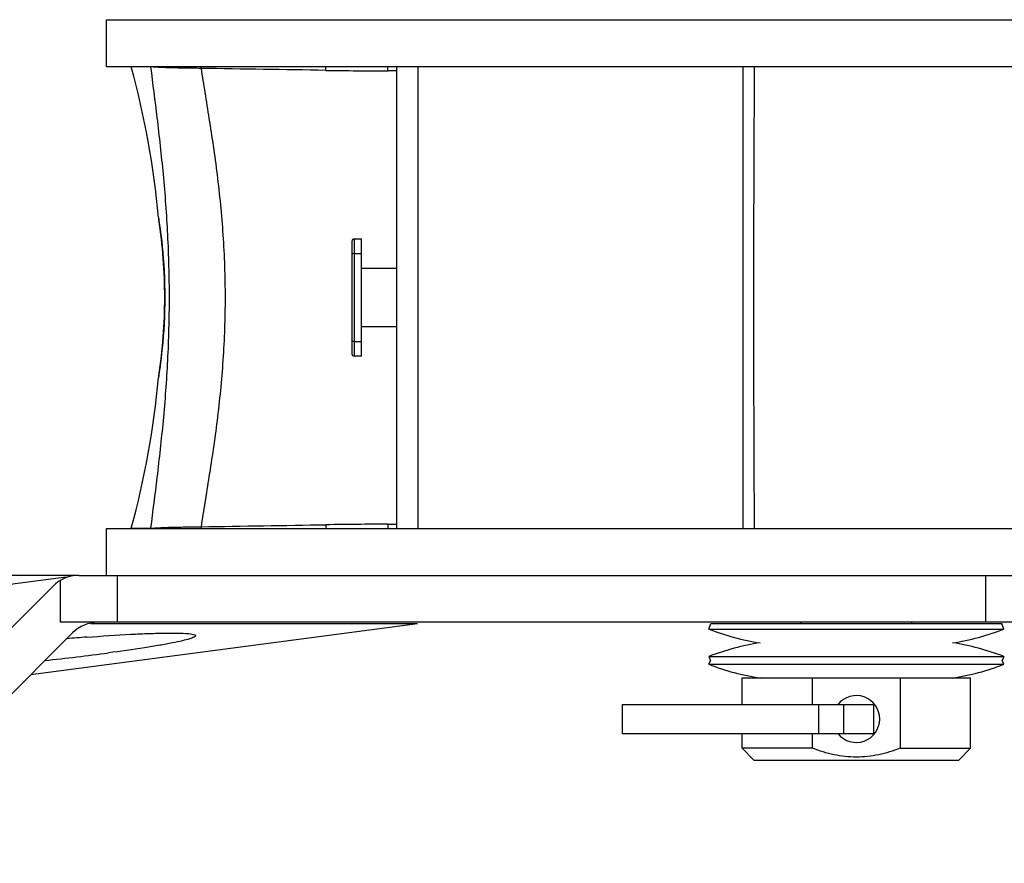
# Model space of a CAD drawing. Header units: millimetres. Extents: x 0 to 420, y 0 to 297.
# Tile 65 of 117: x 294 to 311, y 107 to 121. Entities that reach past the tile are written whole.
import ezdxf

# ---------------------------------------------------------------- set-up
doc = ezdxf.new("R2010")
doc.units = ezdxf.units.MM
doc.header["$LTSCALE"] = 23.1
doc.layers.get('0').update_dxf_attribs({"linetype": 'CONTINUOUS'})
for name, color, linetype in [('BEZUGSACHSEN', 7, 'CONTINUOUS'), ('DIM_PILOTEES', 7, 'CONTINUOUS'), ('RUNDUNGEN', 7, 'CONTINUOUS')]:
    doc.layers.add(name, color=color, linetype=linetype)
doc.styles.get("Standard").update_dxf_attribs({"font": 'txt', "width": 0.7})
doc.dimstyles.new('DIMSTYLE_2', dxfattribs={"dimtxt": 2.5, "dimasz": 3.5, "dimexe": 2, "dimexo": 0, "dimtad": 1, "dimdec": 0, "dimlfac": 5, "dimdsep": 46, "dimtxsty": 'Standard', "dimblk": '_FILLED', "dimblk1": '_FILLED', "dimblk2": '_FILLED', "dimcen": 0.09, "dimazin": 2, "dimtp": 0.8, "dimtm": 0.8, "dimtfac": 1, "dimtdec": 0, "dimtofl": 0, "dimtmove": 0, "dimatfit": 3, "dimldrblk": '_FILLED', "dimfxl": 0, "dimtolj": 1, "dimarcsym": 0})
doc.dimstyles.new('DIMSTYLE_3', dxfattribs={"dimtxt": 2.5, "dimasz": 3.5, "dimexe": 2, "dimexo": 0, "dimtad": 1, "dimdec": 0, "dimlfac": 5, "dimdsep": 46, "dimtxsty": 'Standard', "dimblk": '_FILLED', "dimblk1": '_FILLED', "dimblk2": '_FILLED', "dimcen": 0.09, "dimazin": 2, "dimtp": 0.2, "dimtm": 0.2, "dimtfac": 1, "dimtdec": 0, "dimtofl": 0, "dimtmove": 0, "dimatfit": 3, "dimldrblk": '_FILLED', "dimfxl": 0, "dimtolj": 1, "dimarcsym": 0})

# ---------------------------------------------------------------- blocks, each defined once
blk = doc.blocks.new('_FILLED')
at = {"color": 0, "linetype": 'ByBlock'}
blk.add_solid([(0, 0), (-1, 0.1429), (-1, -0.1429)], dxfattribs=at)
blk = doc.blocks.new('*D6')
at = {"layer": 'DIM_PILOTEES', "color": 2, "linetype": 'Continuous'}
for p, q in [((264.305, 111.925), (264.305, 119.425)), ((264.305, 119.425), (264.305, 109.395)), ((295.317, 111.925), (262.305, 111.925)), ((264.305, 99.054), (264.305, 109.395)), ((278.764, 106.865), (262.305, 106.865)), ((264.305, 106.865), (264.305, 99.054))]:
    blk.add_line(p, q, dxfattribs=at)
at = {"layer": 'DIM_PILOTEES', "color": 2, "linetype": 'Continuous', "xscale": 3.5, "yscale": 3.5, "zscale": 3.5}
for p, rotation in [((264.305, 111.925), 270), ((264.305, 106.865), 90)]:
    blk.add_blockref('_FILLED', p, dxfattribs=dict(at, rotation=rotation))
at = {"layer": 'DIM_PILOTEES', "color": 2, "linetype": 'Continuous', "insert": (261.18, 102.804), "char_height": 2.5, "width": 5.625, "attachment_point": 3, "rotation": 90, "line_spacing_factor": 0.9}
blk.add_mtext('{\\ftxt;\\W0.0001;\\H0.0001;\\~}{\\ftxt;\\W1.5;\\H2.5; }{\\ftxt;\\W0.0001;\\H0.0001;\\~}', dxfattribs=at)
blk = doc.blocks.new('*D7')
at = {"layer": 'DIM_PILOTEES', "color": 2, "linetype": 'Continuous'}
for p, q in [((274.63, 109.125), (274.63, 98.133)), ((360.354, 109.125), (360.354, 98.133)), ((274.63, 100.133), (317.492, 100.133)), ((360.354, 100.133), (317.492, 100.133))]:
    blk.add_line(p, q, dxfattribs=at)
at = {"layer": 'DIM_PILOTEES', "color": 2, "linetype": 'Continuous', "xscale": 3.5, "yscale": 3.5, "zscale": 3.5, "rotation": 180}
blk.add_blockref('_FILLED', (274.63, 100.133), dxfattribs=at)
at = {"layer": 'DIM_PILOTEES', "color": 2, "linetype": 'Continuous', "xscale": 3.5, "yscale": 3.5, "zscale": 3.5}
blk.add_blockref('_FILLED', (360.354, 100.133), dxfattribs=at)
at = {"layer": 'DIM_PILOTEES', "color": 2, "linetype": 'Continuous', "insert": (317.806, 103.258), "char_height": 2.5, "width": 8.83929, "attachment_point": 2, "line_spacing_factor": 0.9}
blk.add_mtext('{\\ftxt;\\W0.0001;\\H0.0001;\\~}{\\ftxt;\\W2.3571428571;\\H2.5; }{\\ftxt;\\W0.0001;\\H0.0001;\\~}', dxfattribs=at)

msp = doc.modelspace()

# ---------------------------------------------------------------- linework, layer by layer
at = {"color": 7, "linetype": 'Continuous'}
for p, q in [((295.792, 121.4046), (339.192, 121.4046)), ((295.792, 120.6046), (295.792, 121.4046)), ((295.792, 120.6046), (339.192, 120.6046)), ((301.1072, 120.6046), (301.1072, 112.7246)), ((306.6537, 120.6046), (306.6537, 112.7246)), ((306.6594, 112.724), (306.6594, 120.6046)), ((296.6785, 118.0297), (296.684, 117.9943)), ((300.022, 117.6646), (300.142, 117.6646)), ((300.022, 117.6646), (300.022, 115.6646)), ((300.142, 115.6646), (300.142, 117.6646)), ((299.982, 117.6246), (299.982, 115.7046)), ((300.022, 117.4146), (300.142, 117.4146)), ((300.142, 117.1646), (300.742, 117.1646)), ((296.7859, 116.6646), (296.7853, 116.5681)), ((300.742, 116.1646), (300.142, 116.1646)), ((300.022, 115.9146), (300.142, 115.9146)), ((300.142, 115.6646), (300.022, 115.6646)), ((296.6834, 115.3316), (296.6785, 115.2996)), ((296.6813, 115.3183), (296.6788, 115.3027)), ((296.6861, 115.35), (296.6797, 115.308)), ((295.792, 112.7246), (339.192, 112.7246)), ((295.792, 111.9246), (295.792, 112.7246)), ((307.642, 111.1013), (307.642, 111.1246)), ((309.542, 111.1013), (309.542, 111.1246)), ((306.074, 111.008), (306.1101, 111.1013)), ((306.074, 111.008), (311.1101, 111.008)), ((306.1101, 111.1013), (311.074, 111.1013)), ((311.1101, 111.008), (311.074, 111.1013)), ((306.074, 110.5413), (311.1101, 110.5413)), ((306.074, 110.5413), (306.0998, 110.4746)), ((306.074, 110.408), (306.0998, 110.4746)), ((311.1101, 110.5413), (311.0843, 110.4746)), ((311.1101, 110.408), (311.0843, 110.4746)), ((306.074, 110.408), (311.1101, 110.408)), ((306.642, 110.1746), (310.542, 110.1746)), ((306.642, 109.7246), (306.642, 110.1746)), ((307.842, 109.7246), (307.842, 110.1746)), ((309.342, 110.1746), (309.342, 108.9746)), ((310.542, 108.9746), (310.542, 110.1746)), ((304.592, 109.7246), (308.892, 109.7246)), ((304.592, 109.7246), (304.592, 109.2246)), ((307.9475, 109.7246), (307.9475, 109.2246)), ((308.3764, 109.2246), (308.3764, 109.7246)), ((308.892, 109.2246), (308.892, 109.7246)), ((308.892, 109.2246), (304.592, 109.2246)), ((306.642, 108.9746), (306.642, 109.2246)), ((307.842, 108.9746), (307.842, 109.2246)), ((307.842, 108.9746), (306.642, 108.9746)), ((306.842, 108.7746), (306.642, 108.9746)), ((309.342, 108.9746), (310.542, 108.9746)), ((310.342, 108.7746), (310.542, 108.9746)), ((306.842, 108.7746), (310.342, 108.7746))]:
    msp.add_line(p, q, dxfattribs=at)
for points in [[(296.6788, 118.0265), (296.6821, 118.0054), (296.6862, 117.9791), (296.6916, 117.9425), (296.6984, 117.8959), (296.7062, 117.8397), (296.7148, 117.7743), (296.724, 117.7003), (296.7334, 117.6182), (296.7428, 117.5288), (296.7518, 117.4326), (296.7603, 117.3306), (296.7678, 117.2234), (296.7743, 117.1121), (296.7795, 116.9974), (296.7832, 116.8804), (296.7853, 116.762), (296.7859, 116.6646)], [(296.7859, 116.6646), (296.7853, 116.5689), (296.7832, 116.4502), (296.7795, 116.3329), (296.7743, 116.218), (296.7679, 116.1064), (296.7603, 115.999), (296.7518, 115.8967), (296.7427, 115.8004), (296.7333, 115.7108), (296.7239, 115.6286), (296.7147, 115.5546), (296.7061, 115.4892), (296.6983, 115.433), (296.6916, 115.3865), (296.6861, 115.35)]]:
    msp.add_lwpolyline(points, dxfattribs=at)
for centre, radius, start, end in [((281.7407, 116.6646), 15, 5.22146, 15.21149), ((955.5071, 116.605), 648.6701, 179.6467189, 180.3428037), ((287.9792, 116.6577), 8.8068, 0.04482, 8.72916), ((300.022, 117.6246), 0.04, 90, 180), ((288.043, 116.6666), 8.7429, 351.21607, 359.98712), ((300.022, 115.7046), 0.04, 180, 270), ((281.7407, 116.6646), 15, 344.78851, 354.77854), ((295.6489, 110.5046), 0.62, 90, 135), ((307.592, 114.9325), 4.2079, 248.85295, 261.24316), ((309.592, 114.9325), 4.2079, 278.75684, 291.14705), ((307.592, 106.6168), 4.2079, 98.75684, 111.14705), ((309.592, 106.6168), 4.2079, 68.85295, 81.24316), ((307.592, 114.3325), 4.2079, 248.85295, 261.24316), ((309.592, 114.3325), 4.2079, 278.75684, 291.14705), ((308.592, 109.4746), 0.4, 218.77628, 141.22372)]:
    msp.add_arc(centre, radius, start, end, dxfattribs=at)
for points, knots in [([(300.022, 117.4146), (300.0125, 117.4146), (299.9992, 117.4138), (299.982, 117.4049), (299.982, 117.3996)], [0, 0, 0, 0, 0.6442787, 1, 1, 1, 1]), ([(300.022, 115.9146), (300.0125, 115.9146), (299.9992, 115.9154), (299.982, 115.9244), (299.982, 115.9296)], [0, 0, 0, 0, 0.6442775, 1, 1, 1, 1]), ([(308.592, 108.8246), (308.464, 108.8246), (308.2074, 108.8528), (307.9616, 108.9286), (307.842, 108.9746)], [0, 0, 0, 0, 0.4998621, 1, 1, 1, 1]), ([(309.342, 108.9746), (309.2225, 108.9286), (308.9767, 108.8528), (308.72, 108.8246), (308.592, 108.8246)], [0, 0, 0, 0, 0.5001379, 1, 1, 1, 1])]:
    msp.add_open_spline(points, degree=3, knots=knots, dxfattribs=at)
at = {"layer": 'BEZUGSACHSEN', "color": 7, "linetype": 'Continuous'}
for centre, radius, start, end in [((298.7925, 66.3876), 44.6086, 94.28597, 94.73285), ((290.2326, 153.2844), 43.047, 276.01305, 277.46319)]:
    msp.add_arc(centre, radius, start, end, dxfattribs=at)
for points, knots in [([(295.4587, 110.8715), (295.7089, 110.8902), (296.0655, 110.9139), (296.5121, 110.9343), (296.7823, 110.9416), (296.9956, 110.9424), (297.1613, 110.9359), (297.2481, 110.9255), (297.3081, 110.9102), (297.3094, 110.8967)], [0, 0, 0, 0, 0.4046319, 0.5760224, 0.7217543, 0.8387658, 0.9246988, 0.9780609, 1, 1, 1, 1]), ([(297.3094, 110.8967), (297.3105, 110.8854), (297.2677, 110.861), (297.1994, 110.8379), (297.071, 110.804), (296.9019, 110.7688), (296.6861, 110.7292), (296.3228, 110.6702), (296.0304, 110.6292), (295.8239, 110.6021)], [0, 0, 0, 0, 0.0223646, 0.0748582, 0.1592736, 0.2745069, 0.4188221, 0.5898877, 1, 1, 1, 1])]:
    msp.add_open_spline(points, degree=3, knots=knots, dxfattribs=at)
at = {"layer": 'RUNDUNGEN', "color": 7, "linetype": 'Continuous'}
for p, q in [((296.5499, 120.6003), (296.2152, 120.6004)), ((296.564, 120.5987), (296.5499, 120.6003)), ((300.742, 120.5314), (300.5972, 120.5315)), ((300.742, 120.6046), (300.742, 112.7246)), ((300.5972, 112.7978), (300.742, 112.7979)), ((296.2152, 112.7289), (296.5499, 112.7289)), ((296.5499, 112.7289), (296.564, 112.7306)), ((280.2891, 109.9503), (295.1003, 111.8989)), ((294.9985, 111.8363), (294.9985, 111.1246)), ((295.3175, 111.9246), (339.6666, 111.9246)), ((295.9765, 111.9246), (295.9765, 111.1246)), ((310.7964, 111.9246), (310.7964, 111.1246)), ((292.8607, 109.7246), (294.8791, 111.743)), ((311.492, 111.1246), (294.9985, 111.1246)), ((293.4264, 109.1589), (295.2104, 110.943)), ((301.1003, 111.0989), (294.4977, 110.2303)), ((301.1003, 111.0989), (295.5184, 111.0989))]:
    msp.add_line(p, q, dxfattribs=at)
for centre, radius, start, end in [((296.2634, 120.6135), 0.05, 190.21863, 195.21149), ((296.598, 120.6132), 0.0498, 189.96627, 194.96865), ((296.6123, 120.6132), 0.0504, 189.8218, 196.68804), ((300.7152, 194.86), 74.3286, 269.092728, 269.90904), ((300.7157, 38.4111), 74.3868, 90.091279, 90.906963), ((296.2634, 112.7158), 0.05, 164.78851, 169.78137), ((296.598, 112.7161), 0.0498, 165.02972, 170.03413), ((296.6123, 112.7161), 0.0504, 163.31212, 170.17828), ((295.3175, 111.3046), 0.62, 90, 135)]:
    msp.add_arc(centre, radius, start, end, dxfattribs=at)
for points, knots in [([(296.5499, 112.7289), (296.5855, 113.0184), (296.6643, 113.6279), (296.7709, 114.5819), (296.847, 115.6048), (296.8746, 116.6646), (296.847, 117.7244), (296.7709, 118.7473), (296.6643, 119.7013), (296.5855, 120.3108), (296.5499, 120.6003)], [0, 0, 0, 0, 0.1107414, 0.2333058, 0.3643883, 0.5, 0.6356117, 0.7666942, 0.8892585, 1, 1, 1, 1]), ([(297.4054, 120.5745), (297.3044, 120.5758), (297.1198, 120.5782), (296.8753, 120.5831), (296.6958, 120.5896), (296.5999, 120.5949), (296.564, 120.5987)], [0, 0, 0, 0, 0.3599327, 0.6578654, 0.8715838, 1, 1, 1, 1]), ([(297.4054, 120.5745), (297.4054, 120.5767), (297.4052, 120.5867), (297.4053, 120.5968), (297.4054, 120.6046)], [0, 0, 0, 0, 0.2189956, 1, 1, 1, 1]), ([(297.4054, 120.5745), (297.4272, 120.4367), (297.4716, 120.1514), (297.5427, 119.7108), (297.6153, 119.245), (297.7052, 118.5842), (297.7913, 117.7223), (297.8281, 116.6646), (297.7913, 115.6069), (297.7052, 114.745), (297.6153, 114.0842), (297.5427, 113.6184), (297.4716, 113.1778), (297.4272, 112.8925), (297.4054, 112.7547)], [0, 0, 0, 0, 0.0531616, 0.1100326, 0.1700864, 0.232804, 0.3641896, 0.5, 0.6358104, 0.767196, 0.8299136, 0.8899674, 0.9468384, 1, 1, 1, 1]), ([(299.5382, 120.5407), (299.5381, 120.5455), (299.5379, 120.5669), (299.5382, 120.5883), (299.539, 120.6047)], [0, 0, 0, 0, 0.2277655, 1, 1, 1, 1]), ([(300.5972, 120.5315), (300.5968, 120.5373), (300.5961, 120.5618), (300.5961, 120.5863), (300.5975, 120.6048)], [0, 0, 0, 0, 0.2403682, 1, 1, 1, 1]), ([(299.5382, 112.7886), (299.5381, 112.7837), (299.5378, 112.7623), (299.5382, 112.741), (299.539, 112.7245)], [0, 0, 0, 0, 0.2277704, 1, 1, 1, 1]), ([(300.5972, 112.7978), (300.5968, 112.7919), (300.5961, 112.7675), (300.5961, 112.7429), (300.5975, 112.7244)], [0, 0, 0, 0, 0.2402175, 1, 1, 1, 1]), ([(296.564, 112.7306), (296.5999, 112.7343), (296.6958, 112.7396), (296.8753, 112.7461), (297.1199, 112.751), (297.3044, 112.7534), (297.4054, 112.7547)], [0, 0, 0, 0, 0.1284549, 0.342227, 0.6401198, 1, 1, 1, 1]), ([(297.4054, 112.7547), (297.4054, 112.7525), (297.4052, 112.7425), (297.4052, 112.7325), (297.4053, 112.7246)], [0, 0, 0, 0, 0.2190016, 1, 1, 1, 1])]:
    msp.add_open_spline(points, degree=3, knots=knots, dxfattribs=at)
for points in [[(299.5382, 120.5407), (298.8273, 120.5512), (298.1164, 120.5629), (297.4054, 120.5745)], [(297.4054, 112.7547), (298.1164, 112.7664), (298.8273, 112.778), (299.5382, 112.7886)]]:
    msp.add_open_spline(points, degree=3, dxfattribs=at)

# ---------------------------------------------------------------- dimensions: what is measured, and where the dimension line sits
at = {"layer": 'DIM_PILOTEES', "color": 2, "linetype": 'Continuous'}
dim = msp.add_linear_dim(base=(264.3051, 111.9246), p1=(278.7636, 106.8646), p2=(295.3175, 111.9246), angle=90, text='{\\ftxt;\\W0.0001;\\H0.0001;\\~}{\\ftxt;\\W1.5;\\H2.5; }{\\ftxt;\\W0.0001;\\H0.0001;\\~}', dimstyle='DIMSTYLE_3', dxfattribs=at)
dim.commit()
dim.dimension.update_dxf_attribs({"geometry": '*D6', "text_midpoint": (264.3051, 100.5722), "dimtype": 160})
dim = msp.add_linear_dim(base=(360.3545, 100.1331), p1=(274.6296, 109.1246), p2=(360.3545, 109.1246), text='{\\ftxt;\\W0.0001;\\H0.0001;\\~}{\\ftxt;\\W2.3571428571;\\H2.5; }{\\ftxt;\\W0.0001;\\H0.0001;\\~}', dimstyle='DIMSTYLE_2', dxfattribs=at)
dim.commit()
dim.dimension.update_dxf_attribs({"geometry": '*D7', "text_midpoint": (317.4486, 100.1331), "dimtype": 160})

doc.saveas('drawing.dxf')
